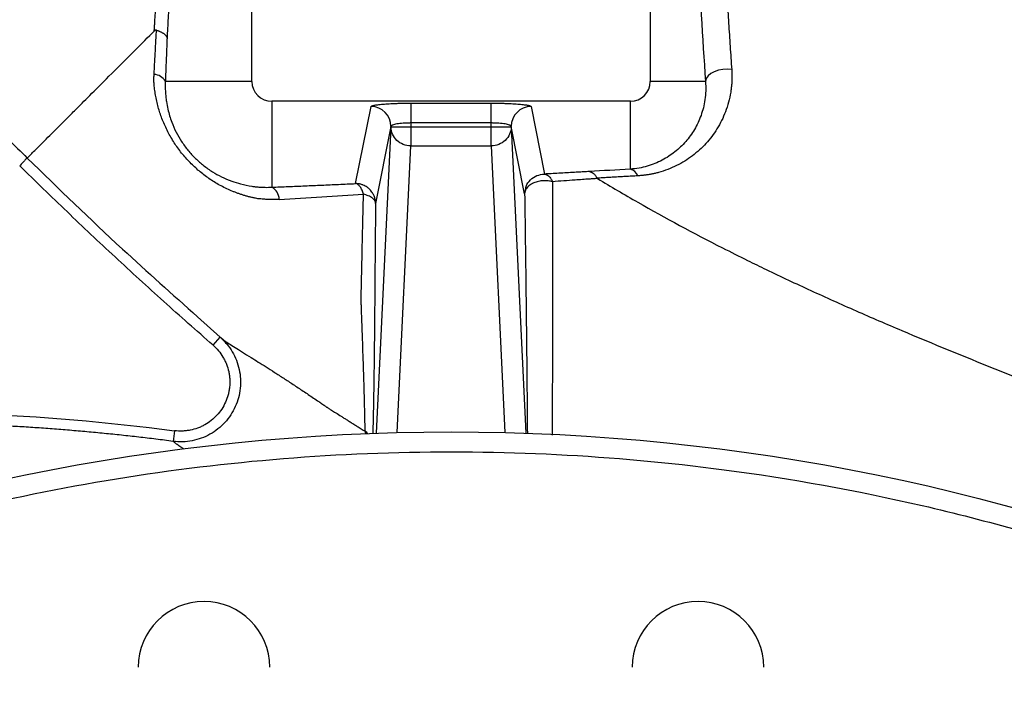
# Model space of a CAD drawing. Header units: inches. Extents: x -31 to 41.9, y -36.4 to 51.2.
# Tile 18 of 32: x -4.3 to 5.5, y 18.3 to 24.9. Entities that reach past the tile are written whole.
import ezdxf

# ---------------------------------------------------------------- set-up
doc = ezdxf.new("R2010")
doc.units = ezdxf.units.IN
doc.header["$MEASUREMENT"] = 0

msp = doc.modelspace()

# ---------------------------------------------------------------- linework, layer by layer
at = {"color": 7, "linetype": 'Continuous', "lineweight": 25}
for p, q in [((-1.9685, 24.3307), (-1.9685, 27.0866)), ((1.9685, 27.0866), (1.9685, 24.3307)), ((-1.9685, 24.3307), (-2.8233, 24.3307)), ((2.514, 24.3307), (1.9685, 24.3307)), ((-1.7717, 24.1339), (-1.7717, 23.2842)), ((1.7717, 24.1339), (-1.7717, 24.1339)), ((1.7717, 23.4627), (1.7717, 24.1339)), ((-0.9426, 23.3201), (-0.7907, 24.0813)), ((-0.3971, 24.1151), (0.3971, 24.1151)), ((-0.3971, 24.1151), (-0.3971, 23.693)), ((0.3971, 23.693), (0.3971, 24.1151)), ((0.7907, 24.0813), (0.9239, 23.4141)), ((-0.5939, 23.8852), (-0.7458, 23.124)), ((-0.5939, 23.8852), (-0.5939, 23.878)), ((0.5939, 23.878), (-0.5939, 23.878)), ((0.3971, 23.919), (-0.3971, 23.919)), ((0.5939, 23.878), (0.5939, 23.8852)), ((0.727, 23.218), (0.5939, 23.8852)), ((-0.3971, 23.693), (0.3971, 23.693)), ((0.727, 23.218), (0.7381, 23.2732)), ((-2.5044, 22.0035), (-2.2816, 21.8028)), ((-2.3517, 21.7229), (-2.2816, 21.8028)), ((-2.2816, 21.8028), (-2.2762, 21.7981)), ((-2.2816, 21.8028), (-2.2629, 21.7836)), ((-2.7329, 20.8782), (-2.7466, 20.7728))]:
    msp.add_line(p, q, dxfattribs=at)
at = {"color": 8, "linetype": 'Continuous', "lineweight": 25}
for p, q in [((-0.5939, 23.878), (-0.739, 20.8531)), ((0.5939, 23.878), (0.739, 20.8531)), ((-0.533, 20.8593), (-0.3971, 23.693)), ((0.3971, 23.693), (0.533, 20.8593))]:
    msp.add_line(p, q, dxfattribs=at)
at = {"color": 7, "linetype": 'Continuous', "lineweight": 25, "flags": 128}
msp.add_lwpolyline([(2.7736, 24.447), (2.7297, 24.451), (2.6848, 24.4487), (2.6413, 24.4403), (2.6013, 24.4261), (2.567, 24.407), (2.5402, 24.3839), (2.5222, 24.358), (2.514, 24.3307)], dxfattribs=at)
at = {"color": 8, "linetype": 'Continuous', "lineweight": 25, "flags": 128}
msp.add_lwpolyline([(-0.8249, 20.8498), (-0.8335, 20.8587), (-0.8493, 20.8723)], dxfattribs=at)
at = {"color": 7, "linetype": 'Continuous', "lineweight": 25}
msp.add_circle((0, 0), 20.8661, dxfattribs=at)
for centre, radius, start, end in [((-2.9417, 24.2622), 0.1368, 30.08707, 86.99344), ((-1.7717, 24.3307), 0.1969, 180, 270), ((1.7717, 24.3307), 0.1969, 270, 0), ((-0.7907, 23.8845), 0.1968, 0.20706, 90.00266), ((0.7907, 23.8845), 0.1968, 89.99734, 179.79294), ((1.7437, 23.3558), 0.1105, 21.79933, 75.35178), ((-1.8408, 23.1582), 0.1437, 2.47652, 61.22718), ((-2.4409, 18.5408), 0.6496, 0, 180), ((2.4409, 18.5408), 0.6496, 0, 180)]:
    msp.add_arc(centre, radius, start, end, dxfattribs=at)
for points, knots in [([(-16.4502, 47.1961), (-16.4443, 47.1556), (-16.4326, 47.0747), (-16.4146, 46.9538), (-16.3963, 46.8336), (-16.3778, 46.7141), (-16.359, 46.5953), (-16.34, 46.4771), (-16.3207, 46.3596), (-16.3011, 46.2428), (-16.2813, 46.1268), (-16.2613, 46.0113), (-16.2411, 45.8966), (-16.2206, 45.7826), (-16.1999, 45.6692), (-16.179, 45.5566), (-16.1579, 45.4446), (-16.1366, 45.3333), (-16.1151, 45.2227), (-16.0934, 45.1128), (-16.0716, 45.0035), (-16.0495, 44.895), (-16.0273, 44.7871), (-16.0049, 44.68), (-15.9824, 44.5735), (-15.9597, 44.4677), (-15.9368, 44.3625), (-15.9138, 44.2581), (-15.8907, 44.1543), (-15.8674, 44.0513), (-15.844, 43.9489), (-15.8205, 43.8471), (-15.7968, 43.7461), (-15.7731, 43.6458), (-15.7492, 43.5461), (-15.7252, 43.4471), (-15.7011, 43.3488), (-15.677, 43.2511), (-15.6527, 43.1541), (-15.6283, 43.0578), (-15.6039, 42.9622), (-15.5793, 42.8673), (-15.5547, 42.773), (-15.5301, 42.6794), (-15.5053, 42.5864), (-15.4805, 42.4941), (-15.4557, 42.4025), (-15.4307, 42.3116), (-15.4058, 42.2212), (-15.3807, 42.1316), (-15.3557, 42.0426), (-15.3306, 41.9543), (-15.3055, 41.8666), (-15.2803, 41.7795), (-15.2551, 41.6931), (-15.2299, 41.6073), (-15.2047, 41.5222), (-15.1794, 41.4377), (-15.1542, 41.3538), (-15.1289, 41.2706), (-15.1036, 41.188), (-15.0783, 41.106), (-15.053, 41.0247), (-15.0278, 40.944), (-15.0025, 40.8639), (-14.9773, 40.7844), (-14.952, 40.7055), (-14.8999, 40.5437), (-14.8143, 40.2832), (-14.6876, 39.9088), (-14.5403, 39.4887), (-14.3124, 38.8624), (-14.0509, 38.1849), (-13.6017, 37.0911), (-13.0549, 35.8697), (-12.439, 34.6372), (-11.9696, 33.7615), (-11.6217, 33.1399), (-11.2787, 32.5516), (-10.942, 31.9954), (-10.5953, 31.444), (-10.2333, 30.8897), (-9.8518, 30.3241), (-9.463, 29.7659), (-9.067, 29.2149), (-8.6291, 28.6244), (-8.1472, 27.997), (-7.6191, 27.3352), (-7.0807, 26.6856), (-6.6582, 26.1947), (-6.3588, 25.8552), (-6.1865, 25.6621), (-6.0127, 25.4695), (-5.8374, 25.2774), (-5.6605, 25.0859), (-5.482, 24.8949), (-5.302, 24.7044), (-5.1204, 24.5144), (-4.9372, 24.325), (-4.7523, 24.136), (-4.5658, 23.9476), (-4.3778, 23.7597), (-4.2513, 23.6351), (-4.188, 23.5728)], [0, 0, 0, 0, 0.004533, 0.009042, 0.013529, 0.017991, 0.022431, 0.026846, 0.031239, 0.035608, 0.039953, 0.044275, 0.048573, 0.052848, 0.0571, 0.061328, 0.065532, 0.069713, 0.07387, 0.078004, 0.082115, 0.086202, 0.090265, 0.094305, 0.098321, 0.102314, 0.106283, 0.110229, 0.114151, 0.11805, 0.121926, 0.125778, 0.129606, 0.133412, 0.137193, 0.140952, 0.144687, 0.148398, 0.152087, 0.155752, 0.159394, 0.163012, 0.166608, 0.17018, 0.173729, 0.177254, 0.180757, 0.184237, 0.187694, 0.191128, 0.19454, 0.197929, 0.201295, 0.204638, 0.207959, 0.211258, 0.214534, 0.217788, 0.221019, 0.224229, 0.227416, 0.230581, 0.233724, 0.236845, 0.239944, 0.243021, 0.246077, 0.24911, 0.261838, 0.276427, 0.292859, 0.311115, 0.350197, 0.373234, 0.442006, 0.498261, 0.525709, 0.551983, 0.577104, 0.601087, 0.623947, 0.649201, 0.674367, 0.69946, 0.724493, 0.749477, 0.780833, 0.81206, 0.843183, 0.874223, 0.883748, 0.893296, 0.902867, 0.912462, 0.922082, 0.931727, 0.941397, 0.951094, 0.960818, 0.97057, 0.980351, 0.99016, 1, 1, 1, 1]), ([(-2.9334, 24.8271), (-2.9324, 24.8403), (-2.9305, 24.8667), (-2.9285, 24.9011), (-2.9258, 24.9405), (-2.9205, 25.019), (-2.9084, 25.1928), (-2.8881, 25.474), (-2.866, 25.7742), (-2.845, 26.0426), (-2.8285, 26.2549), (-2.8123, 26.4581), (-2.7966, 26.6524), (-2.7812, 26.8384), (-2.7662, 27.0172), (-2.7564, 27.1337), (-2.7516, 27.1908)], [0, 0, 0, 0, 0.015726, 0.031374, 0.040967, 0.062742, 0.12545, 0.250694, 0.40717, 0.500649, 0.591905, 0.679649, 0.763818, 0.845353, 0.924102, 1, 1, 1, 1]), ([(2.6208, 27.1716), (2.6218, 27.1476), (2.624, 27.0996), (2.6272, 27.0278), (2.6305, 26.9559), (2.6338, 26.8842), (2.6372, 26.8124), (2.6406, 26.7407), (2.644, 26.6691), (2.6475, 26.5975), (2.651, 26.526), (2.6546, 26.4545), (2.6636, 26.2754), (2.6786, 25.989), (2.6986, 25.632), (2.7176, 25.309), (2.7319, 25.0782), (2.7429, 24.9059), (2.7503, 24.7909), (2.7579, 24.676), (2.7657, 24.5612), (2.7709, 24.4852), (2.7736, 24.447)], [0, 0, 0, 0, 0.024968, 0.049982, 0.075043, 0.100154, 0.125313, 0.150523, 0.175782, 0.201091, 0.226452, 0.251865, 0.277332, 0.41798, 0.560908, 0.66915, 0.778229, 0.822107, 0.866222, 0.910574, 0.955167, 1, 1, 1, 1]), ([(-2.6557, 27.0866), (-2.6581, 27.0531), (-2.6629, 26.9871), (-2.67, 26.8893), (-2.6768, 26.7942), (-2.6834, 26.7017), (-2.6898, 26.612), (-2.7008, 26.4559), (-2.716, 26.237), (-2.7355, 25.9464), (-2.7542, 25.658), (-2.7685, 25.4268), (-2.7783, 25.2617), (-2.7843, 25.1591), (-2.7901, 25.0574), (-2.7957, 24.9566), (-2.8012, 24.8566), (-2.8047, 24.7899), (-2.8065, 24.7569)], [0, 0, 0, 0, 0.045086, 0.08886, 0.131323, 0.172476, 0.212318, 0.250851, 0.37978, 0.501079, 0.629776, 0.750677, 0.793789, 0.836272, 0.878131, 0.919369, 0.95999, 1, 1, 1, 1]), ([(-3.1505, 24.61), (-3.0825, 24.678), (-3.0102, 24.7504), (-2.94, 24.8206), (-2.9334, 24.8271)], [0.596220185, 0.596220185, 0.596220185, 0.596220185, 0.600285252, 0.600707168, 0.600707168, 0.600707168, 0.600707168]), ([(-2.9345, 24.3987), (-2.9333, 24.4214), (-2.9308, 24.4676), (-2.927, 24.5376), (-2.9231, 24.6095), (-2.9191, 24.6833), (-2.9149, 24.759), (-2.9121, 24.8099), (-2.9107, 24.8357)], [0, 0, 0, 0, 0.1549807, 0.3146498, 0.4789954, 0.6480073, 0.8216775, 1, 1, 1, 1]), ([(-2.9107, 24.8357), (-2.9115, 24.8359), (-2.9132, 24.8364), (-2.9157, 24.8366), (-2.9182, 24.8364), (-2.9206, 24.8359), (-2.924, 24.8346), (-2.9284, 24.8318), (-2.9316, 24.8288), (-2.9334, 24.8271)], [0, 0, 0, 0, 0.092377, 0.184195, 0.277218, 0.373141, 0.473517, 0.706216, 1, 1, 1, 1]), ([(-2.9107, 24.8357), (-2.9081, 24.835), (-2.9026, 24.8334), (-2.8942, 24.8306), (-2.8853, 24.8274), (-2.876, 24.8235), (-2.8663, 24.8191), (-2.8566, 24.814), (-2.847, 24.8083), (-2.8398, 24.8032), (-2.8343, 24.7989), (-2.8301, 24.7953), (-2.8255, 24.7909), (-2.8207, 24.7857), (-2.8159, 24.7796), (-2.8117, 24.7727), (-2.8083, 24.765), (-2.8071, 24.7597), (-2.8065, 24.7569)], [0, 0, 0, 0, 0.04465, 0.094344, 0.149154, 0.209127, 0.274267, 0.34453, 0.419806, 0.499907, 0.532978, 0.574907, 0.625588, 0.684843, 0.752391, 0.827828, 0.910603, 1, 1, 1, 1]), ([(-2.8065, 24.7569), (-2.8074, 24.7339), (-2.8093, 24.6878), (-2.8121, 24.6181), (-2.8149, 24.5475), (-2.8178, 24.4761), (-2.8206, 24.4037), (-2.8224, 24.3551), (-2.8233, 24.3307)], [0, 0, 0, 0, 0.162501, 0.326662, 0.492488, 0.659984, 0.829153, 1, 1, 1, 1]), ([(2.7736, 24.447), (2.774, 24.4408), (2.7748, 24.4283), (2.7755, 24.4095), (2.7759, 24.3908), (2.776, 24.3721), (2.7756, 24.3534), (2.775, 24.3347), (2.7739, 24.316), (2.7726, 24.2974), (2.7708, 24.2787), (2.7687, 24.26), (2.7662, 24.2414), (2.7593, 24.1957), (2.7438, 24.1237), (2.7136, 24.0306), (2.6751, 23.9424), (2.6298, 23.8611), (2.5777, 23.7852), (2.5197, 23.7155), (2.4556, 23.6514), (2.3857, 23.5933), (2.3106, 23.5418), (2.2296, 23.4966), (2.1433, 23.4586), (2.0709, 23.4349), (2.0171, 23.4212), (1.9833, 23.4139), (1.9493, 23.4078), (1.9152, 23.4029), (1.881, 23.3991), (1.8578, 23.3976), (1.8463, 23.3968)], [0, 0, 0, 0, 0.011241, 0.022529, 0.033868, 0.045261, 0.05671, 0.06822, 0.079793, 0.091431, 0.103139, 0.114919, 0.126774, 0.138706, 0.202801, 0.268384, 0.33093, 0.394366, 0.455599, 0.517142, 0.578128, 0.638803, 0.699152, 0.758528, 0.81943, 0.878611, 0.899578, 0.920223, 0.940565, 0.960627, 0.980431, 1, 1, 1, 1]), ([(-1.6972, 23.1644), (-1.7037, 23.1641), (-1.7166, 23.1634), (-1.7361, 23.1628), (-1.7555, 23.1624), (-1.775, 23.1625), (-1.7946, 23.1628), (-1.8194, 23.1636), (-1.8482, 23.1651), (-1.8795, 23.1676), (-1.9066, 23.1707), (-1.9286, 23.1743), (-1.9467, 23.1781), (-1.9622, 23.1815), (-1.9777, 23.1851), (-1.9931, 23.1889), (-2.0084, 23.1929), (-2.0236, 23.1971), (-2.0387, 23.2015), (-2.0537, 23.206), (-2.0686, 23.2108), (-2.0835, 23.2157), (-2.0983, 23.2208), (-2.1129, 23.2261), (-2.1275, 23.2315), (-2.1421, 23.2372), (-2.1912, 23.257), (-2.272, 23.2949), (-2.3795, 23.3595), (-2.4781, 23.4329), (-2.5697, 23.5159), (-2.6537, 23.6084), (-2.7292, 23.7103), (-2.794, 23.8192), (-2.8467, 23.9321), (-2.8877, 24.0483), (-2.9118, 24.1455), (-2.9253, 24.2246), (-2.9308, 24.2692), (-2.9337, 24.2987), (-2.9352, 24.316), (-2.9363, 24.3337), (-2.9362, 24.3543), (-2.9357, 24.3752), (-2.9349, 24.3904), (-2.9345, 24.3987)], [0, 0, 0, 0, 0.010621, 0.021217, 0.03179, 0.042342, 0.052876, 0.063395, 0.082421, 0.099168, 0.113655, 0.125907, 0.134276, 0.142612, 0.150918, 0.159195, 0.167443, 0.175666, 0.183862, 0.192035, 0.200184, 0.208313, 0.21642, 0.224509, 0.23258, 0.240634, 0.248673, 0.314686, 0.377882, 0.439017, 0.498867, 0.561585, 0.623912, 0.686762, 0.751002, 0.812538, 0.876178, 0.906766, 0.938822, 0.947164, 0.953555, 0.966342, 0.97533, 0.986549, 1, 1, 1, 1]), ([(-2.8233, 24.3307), (-2.8236, 24.3243), (-2.8241, 24.3113), (-2.8244, 24.2913), (-2.8243, 24.2705), (-2.8238, 24.2489), (-2.8227, 24.2266), (-2.8211, 24.2034), (-2.8189, 24.1796), (-2.8161, 24.155), (-2.8103, 24.1141), (-2.7998, 24.0589), (-2.7819, 23.9915), (-2.7559, 23.9148), (-2.7187, 23.8296), (-2.6649, 23.7358), (-2.6012, 23.6484), (-2.5279, 23.5684), (-2.4461, 23.4967), (-2.3595, 23.436), (-2.266, 23.3843), (-2.1732, 23.3449), (-2.0729, 23.3136), (-1.9945, 23.2975), (-1.9347, 23.2895), (-1.9011, 23.2862), (-1.868, 23.284), (-1.8354, 23.283), (-1.8032, 23.283), (-1.7821, 23.2838), (-1.7717, 23.2842)], [0, 0, 0, 0, 0.012198, 0.024839, 0.037924, 0.051456, 0.065436, 0.079866, 0.094746, 0.11008, 0.125867, 0.17131, 0.213471, 0.252374, 0.316501, 0.376671, 0.438473, 0.499968, 0.560213, 0.623952, 0.683082, 0.749068, 0.805378, 0.875274, 0.896525, 0.917583, 0.938455, 0.959145, 0.979658, 1, 1, 1, 1]), ([(2.514, 24.3307), (2.5195, 24.2666), (2.5168, 24.2063), (2.5009, 24.0946), (2.4876, 24.0428), (2.4526, 23.9448), (2.4306, 23.8984), (2.3797, 23.8122), (2.3508, 23.7723), (2.2862, 23.6982), (2.2501, 23.6638), (2.1723, 23.6024), (2.1306, 23.5751), (2.0404, 23.528), (1.9921, 23.5081), (1.8867, 23.4773), (1.8311, 23.4668), (1.7717, 23.4627)], [0, 0, 0, 0, 0.125, 0.125, 0.25, 0.25, 0.375, 0.375, 0.5, 0.5, 0.625, 0.625, 0.75, 0.75, 0.875, 0.875, 1, 1, 1, 1]), ([(-0.7907, 24.0813), (-0.7906, 24.0816), (-0.7904, 24.0823), (-0.7897, 24.0834), (-0.7886, 24.0844), (-0.7871, 24.0854), (-0.7853, 24.0865), (-0.7815, 24.0882), (-0.7744, 24.0907), (-0.7615, 24.0939), (-0.745, 24.0969), (-0.7177, 24.1009), (-0.675, 24.1054), (-0.6227, 24.1091), (-0.5768, 24.1114), (-0.5413, 24.1128), (-0.505, 24.1139), (-0.4727, 24.1145), (-0.4446, 24.1149), (-0.4209, 24.1151), (-0.405, 24.1151), (-0.3971, 24.1151)], [0, 0, 0, 0, 0.019518, 0.039003, 0.058473, 0.077947, 0.097441, 0.116973, 0.178829, 0.240737, 0.30508, 0.369469, 0.50061, 0.631651, 0.695853, 0.760104, 0.82176, 0.883474, 0.922326, 0.96112, 1, 1, 1, 1]), ([(0.3971, 24.1151), (0.4011, 24.1151), (0.409, 24.1151), (0.4209, 24.1151), (0.4327, 24.115), (0.4446, 24.1149), (0.4563, 24.1147), (0.4766, 24.1145), (0.505, 24.1139), (0.5413, 24.1128), (0.5768, 24.1114), (0.6227, 24.1091), (0.675, 24.1054), (0.7177, 24.1009), (0.745, 24.0969), (0.7615, 24.0939), (0.7744, 24.0907), (0.7825, 24.0879), (0.7873, 24.0854), (0.7899, 24.0834), (0.7905, 24.082), (0.7907, 24.0813)], [0, 0, 0, 0, 0.0194434, 0.0388548, 0.0582522, 0.0776535, 0.0970765, 0.1165391, 0.1781858, 0.2399085, 0.3040925, 0.3683623, 0.4994025, 0.6305439, 0.6948652, 0.7592761, 0.8211164, 0.8830398, 0.9220326, 0.960972, 1, 1, 1, 1]), ([(-4.188, 23.5728), (-4.184, 23.5767), (-4.1652, 23.5956), (-4.0992, 23.6615), (-3.9732, 23.7875), (-3.8554, 23.9052), (-3.7881, 23.9726)], [0.50733417, 0.50733417, 0.50733417, 0.50733417, 0.51915963, 0.53831926, 0.5574789, 0.57663853, 0.57663853, 0.57663853, 0.57663853]), ([(-0.3971, 23.919), (-0.3999, 23.919), (-0.4055, 23.919), (-0.4139, 23.9189), (-0.4223, 23.9188), (-0.4307, 23.9185), (-0.439, 23.9183), (-0.4473, 23.9179), (-0.4555, 23.9175), (-0.4637, 23.917), (-0.4806, 23.9159), (-0.5059, 23.9136), (-0.5353, 23.9094), (-0.5603, 23.9042), (-0.5746, 23.8997), (-0.5826, 23.8962), (-0.5867, 23.894), (-0.5903, 23.8913), (-0.5931, 23.8884), (-0.5936, 23.8863), (-0.5939, 23.8852)], [0, 0, 0, 0, 0.027279, 0.054637, 0.082077, 0.109601, 0.137209, 0.164902, 0.192684, 0.220554, 0.248515, 0.37025, 0.497635, 0.616799, 0.748152, 0.786311, 0.830576, 0.880946, 0.937421, 1, 1, 1, 1]), ([(-0.3971, 23.693), (-0.4228, 23.6932), (-0.4484, 23.6981), (-0.4959, 23.7167), (-0.5177, 23.7305), (-0.5541, 23.7647), (-0.5687, 23.7852), (-0.5885, 23.8298), (-0.5938, 23.8539), (-0.5939, 23.878)], [0, 0, 0, 0, 0.25, 0.25, 0.5, 0.5, 0.75, 0.75, 1, 1, 1, 1]), ([(0.5939, 23.8852), (0.5938, 23.8857), (0.5937, 23.8867), (0.5929, 23.8882), (0.5919, 23.8896), (0.5906, 23.8909), (0.5892, 23.8922), (0.5875, 23.8934), (0.5857, 23.8945), (0.5838, 23.8955), (0.5819, 23.8965), (0.58, 23.8974), (0.5735, 23.9001), (0.5603, 23.9042), (0.5353, 23.9094), (0.5059, 23.9136), (0.4786, 23.9161), (0.4572, 23.9174), (0.4424, 23.9181), (0.4274, 23.9187), (0.4123, 23.919), (0.4022, 23.919), (0.3971, 23.919)], [0, 0, 0, 0, 0.029208, 0.057154, 0.083839, 0.109262, 0.133423, 0.156323, 0.177962, 0.198338, 0.217453, 0.235307, 0.251899, 0.38324, 0.502414, 0.629787, 0.751531, 0.801783, 0.851747, 0.901432, 0.950847, 1, 1, 1, 1]), ([(0.5939, 23.878), (0.5938, 23.8539), (0.5885, 23.8298), (0.5687, 23.7852), (0.5541, 23.7647), (0.5177, 23.7305), (0.4959, 23.7167), (0.4484, 23.6981), (0.4228, 23.6932), (0.3971, 23.693)], [0, 0, 0, 0, 0.25, 0.25, 0.5, 0.5, 0.75, 0.75, 1, 1, 1, 1]), ([(-4.188, 23.5728), (-4.1881, 23.5726), (-4.1899, 23.5709), (-4.1973, 23.5633), (-4.203, 23.5575), (-4.2176, 23.5428), (-4.2263, 23.5339), (-4.2445, 23.5155), (-4.2539, 23.5059), (-4.2626, 23.4971)], [0, 0, 0, 0, 0.25, 0.25, 0.5, 0.5, 0.75, 0.75, 1, 1, 1, 1]), ([(-2.3517, 21.7229), (-2.4334, 21.7945), (-2.515, 21.8663), (-2.6776, 22.0105), (-2.7586, 22.0829), (-3.0008, 22.3011), (-3.1612, 22.4478), (-3.4797, 22.7435), (-3.6378, 22.8926), (-3.9519, 23.193), (-4.1077, 23.3445), (-4.2626, 23.4971)], [0, 0, 0, 0, 0.125, 0.125, 0.25, 0.25, 0.5, 0.5, 0.75, 0.75, 1, 1, 1, 1]), ([(1.367, 23.4389), (1.3481, 23.4378), (1.3105, 23.4357), (1.2614, 23.4329), (1.2055, 23.4297), (1.1172, 23.4248), (1.0185, 23.4193), (0.9455, 23.4152), (0.9239, 23.4141)], [0, 0, 0, 0, 0.1283813, 0.2562166, 0.3332137, 0.5082852, 0.8544179, 1, 1, 1, 1]), ([(0.9239, 23.4141), (0.9254, 23.4138), (0.9286, 23.4133), (0.9336, 23.4119), (0.9388, 23.4101), (0.9442, 23.4076), (0.95, 23.4044), (0.9559, 23.4004), (0.9619, 23.3955), (0.9707, 23.3874), (0.9807, 23.3756), (0.9905, 23.3606), (0.9971, 23.3485), (1.0004, 23.3414), (1.0017, 23.3386)], [0, 0, 0, 0, 0.053098, 0.109609, 0.16955, 0.232918, 0.299687, 0.369805, 0.443191, 0.519727, 0.695282, 0.833503, 0.934736, 1, 1, 1, 1]), ([(1.4473, 23.3706), (1.435, 23.3698), (1.4063, 23.3678), (1.3571, 23.3642), (1.2952, 23.3597), (1.2126, 23.3537), (1.1134, 23.3466), (1.0389, 23.3413), (1.0017, 23.3386)], [0, 0, 0, 0, 0.082877, 0.194073, 0.333382, 0.500555, 0.751041, 1, 1, 1, 1]), ([(1.367, 23.4389), (1.3685, 23.4387), (1.3716, 23.4382), (1.3763, 23.4371), (1.381, 23.4356), (1.3856, 23.4338), (1.3903, 23.4316), (1.3949, 23.429), (1.3995, 23.4261), (1.4041, 23.4229), (1.4097, 23.4183), (1.4165, 23.4121), (1.424, 23.4038), (1.4312, 23.3945), (1.438, 23.3846), (1.4421, 23.3773), (1.4442, 23.3737)], [0, 0, 0, 0, 0.054363, 0.109123, 0.164236, 0.219656, 0.275333, 0.331218, 0.387261, 0.443409, 0.499611, 0.601094, 0.702168, 0.802533, 0.901901, 1, 1, 1, 1]), ([(1.8463, 23.3968), (1.8255, 23.3957), (1.7845, 23.3935), (1.7239, 23.3901), (1.6649, 23.3868), (1.6075, 23.3835), (1.5516, 23.3802), (1.4973, 23.377), (1.4617, 23.3748), (1.4442, 23.3737)], [0, 0, 0, 0, 0.152882, 0.302405, 0.448579, 0.591416, 0.730925, 0.867116, 1, 1, 1, 1]), ([(1.4473, 23.3706), (1.4466, 23.3711), (1.4454, 23.3721), (1.4446, 23.3732), (1.4442, 23.3737)], [0, 0, 0, 0, 0.556479, 1, 1, 1, 1]), ([(1.4473, 23.3706), (1.5787, 23.2907), (1.9797, 23.0545), (2.4768, 22.7874), (2.9077, 22.5717), (3.1981, 22.4302), (3.554, 22.2628), (4.001, 22.0622), (4.6042, 21.8022), (5.6785, 21.3628), (6.9349, 20.882), (8.1971, 20.3877), (9.1403, 20.0011), (10.3845, 19.4525), (11.2929, 18.9896), (11.8789, 18.6461)], [0.0000015, 0.0000015, 0.0000015, 0.0000015, 0.0307437, 0.0926248, 0.1105558, 0.1235654, 0.1545059, 0.1854465, 0.216387, 0.2782681, 0.4020303, 0.4639114, 0.5257925, 0.5876736, 0.7114358, 0.7114358, 0.7114358, 0.7114358]), ([(-1.7717, 23.2842), (-1.7444, 23.2853), (-1.6898, 23.2876), (-1.6078, 23.291), (-1.5255, 23.2945), (-1.443, 23.298), (-1.3603, 23.3015), (-1.2772, 23.3052), (-1.1939, 23.3088), (-1.1104, 23.3126), (-1.0265, 23.3163), (-0.9706, 23.3189), (-0.9426, 23.3201)], [0, 0, 0, 0, 0.097614, 0.195754, 0.29442, 0.393616, 0.493342, 0.593601, 0.694395, 0.795724, 0.897592, 1, 1, 1, 1]), ([(-0.7458, 23.124), (-0.7458, 23.1256), (-0.7458, 23.1289), (-0.7461, 23.1353), (-0.7469, 23.1464), (-0.7503, 23.1687), (-0.7591, 23.1974), (-0.7768, 23.2317), (-0.8001, 23.261), (-0.8314, 23.2872), (-0.8574, 23.3014), (-0.8783, 23.3094), (-0.8909, 23.3134), (-0.9059, 23.3169), (-0.9234, 23.3196), (-0.936, 23.3199), (-0.9426, 23.3201)], [0, 0, 0, 0, 0.015643, 0.031285, 0.062568, 0.125115, 0.250059, 0.354092, 0.499912, 0.61072, 0.749784, 0.785367, 0.828182, 0.878226, 0.9355, 1, 1, 1, 1]), ([(-0.8649, 23.2142), (-0.8688, 23.2284), (-0.8736, 23.2421), (-0.8848, 23.2672), (-0.8912, 23.2785), (-0.905, 23.2973), (-0.9125, 23.3049), (-0.9275, 23.3157), (-0.9352, 23.3189), (-0.9426, 23.3201)], [0, 0, 0, 0, 0.25, 0.25, 0.5, 0.5, 0.75, 0.75, 1, 1, 1, 1]), ([(1.0017, 23.3386), (0.9891, 23.3421), (0.9753, 23.3449), (0.9456, 23.3484), (0.9297, 23.349), (0.897, 23.3476), (0.8802, 23.3455), (0.8474, 23.3382), (0.8314, 23.3331), (0.802, 23.3202), (0.7886, 23.3124), (0.7656, 23.2951), (0.7561, 23.2857), (0.7412, 23.2662), (0.7358, 23.2562), (0.7288, 23.2366), (0.7272, 23.227), (0.727, 23.218)], [0, 0, 0, 0, 0.125, 0.125, 0.25, 0.25, 0.375, 0.375, 0.5, 0.5, 0.625, 0.625, 0.75, 0.75, 0.875, 0.875, 1, 1, 1, 1]), ([(-0.8493, 20.8723), (-0.8493, 20.8756), (-0.8494, 20.8822), (-0.8495, 20.8925), (-0.8496, 20.9032), (-0.8498, 20.9143), (-0.8499, 20.9258), (-0.8501, 20.9377), (-0.8503, 20.95), (-0.8505, 20.9627), (-0.8508, 20.9758), (-0.851, 20.9892), (-0.8513, 21.0031), (-0.8516, 21.0173), (-0.8519, 21.0319), (-0.8525, 21.0584), (-0.8534, 21.0984), (-0.8548, 21.1544), (-0.8564, 21.2148), (-0.8599, 21.3379), (-0.8664, 21.548), (-0.8744, 21.7813), (-0.8804, 21.9494), (-0.8834, 22.0326), (-0.8857, 22.0954), (-0.8873, 22.137), (-0.8879, 22.155), (-0.8884, 22.1688), (-0.8886, 22.1779), (-0.8884, 22.1848), (-0.8882, 22.1921), (-0.8873, 22.2357), (-0.8856, 22.3154), (-0.8831, 22.4303), (-0.8806, 22.5444), (-0.878, 22.6574), (-0.8755, 22.7695), (-0.8729, 22.8812), (-0.8702, 22.9926), (-0.8676, 23.1037), (-0.8658, 23.1773), (-0.8649, 23.2142)], [0, 0, 0, 0, 0.008467, 0.016974, 0.025523, 0.034112, 0.042744, 0.051417, 0.060132, 0.068889, 0.077689, 0.086532, 0.095418, 0.104346, 0.113318, 0.122333, 0.151969, 0.182311, 0.213353, 0.245088, 0.363047, 0.492615, 0.523838, 0.555391, 0.586204, 0.593664, 0.601145, 0.60607, 0.608725, 0.611101, 0.613773, 0.616743, 0.659274, 0.701954, 0.744791, 0.786979, 0.829295, 0.871747, 0.914342, 0.95709, 1, 1, 1, 1]), ([(-0.7458, 23.124), (-0.7461, 23.133), (-0.7488, 23.1423), (-0.7599, 23.1606), (-0.7683, 23.1696), (-0.7898, 23.1859), (-0.8031, 23.1933), (-0.8324, 23.2056), (-0.8485, 23.2105), (-0.8649, 23.2142)], [0, 0, 0, 0, 0.25, 0.25, 0.5, 0.5, 0.75, 0.75, 1, 1, 1, 1]), ([(-2.2763, 21.798), (-2.2742, 21.7961), (-2.2696, 21.7921), (-2.2645, 21.7872), (-2.2618, 21.7846)], [0, 0, 0, 0, 0.464065, 1, 1, 1, 1]), ([(-2.3517, 21.7229), (-2.3126, 21.6886), (-2.2799, 21.6492), (-2.247, 21.5934), (-2.2408, 21.582), (-2.2295, 21.5588), (-2.2244, 21.5471), (-2.2104, 21.5113), (-2.2029, 21.4867), (-2.1947, 21.4489), (-2.1924, 21.436), (-2.1889, 21.4105), (-2.1877, 21.3977), (-2.1856, 21.3593), (-2.1863, 21.3336), (-2.1903, 21.2952), (-2.1921, 21.2823), (-2.1969, 21.2569), (-2.1997, 21.2443), (-2.2098, 21.2072), (-2.2184, 21.183), (-2.2395, 21.1361), (-2.2521, 21.1132), (-2.2804, 21.0703), (-2.2962, 21.0501), (-2.3309, 21.0122), (-2.3501, 20.9944), (-2.3905, 20.9625), (-2.4118, 20.9483), (-2.4453, 20.9295), (-2.4568, 20.9237), (-2.4803, 20.9129), (-2.4924, 20.9079), (-2.5287, 20.8947), (-2.5534, 20.8878), (-2.5912, 20.8806), (-2.6039, 20.8786), (-2.6295, 20.8758), (-2.6425, 20.8748), (-2.6813, 20.8736), (-2.7072, 20.8749), (-2.7329, 20.8782)], [0, 0, 0, 0, 0.125, 0.125, 0.15625, 0.15625, 0.1875, 0.1875, 0.25, 0.25, 0.28125, 0.28125, 0.3125, 0.3125, 0.375, 0.375, 0.40625, 0.40625, 0.4375, 0.4375, 0.5, 0.5, 0.5625, 0.5625, 0.625, 0.625, 0.6875, 0.6875, 0.75, 0.75, 0.78125, 0.78125, 0.8125, 0.8125, 0.875, 0.875, 0.90625, 0.90625, 0.9375, 0.9375, 1, 1, 1, 1]), ([(-1.2534, 21.1287), (-1.2509, 21.1269), (-1.2459, 21.1233), (-1.2379, 21.1177), (-1.2296, 21.1121), (-1.2209, 21.1063), (-1.212, 21.1005), (-1.2028, 21.0947), (-1.1932, 21.0887), (-1.1734, 21.0762), (-1.1392, 21.0545), (-1.096, 21.0272), (-1.058, 21.0032), (-1.0278, 20.9842), (-0.9958, 20.964), (-0.9619, 20.9427), (-0.9261, 20.9203), (-0.8885, 20.8968), (-0.8625, 20.8806), (-0.8493, 20.8723)], [0, 0, 0, 0, 0.031286, 0.062627, 0.09404, 0.125539, 0.157198, 0.188185, 0.219364, 0.250887, 0.370762, 0.501154, 0.565948, 0.632735, 0.701622, 0.772707, 0.84608, 0.92182, 1, 1, 1, 1]), ([(-10.6369, 20.4905), (-10.4737, 20.5282), (-10.3104, 20.5641), (-9.9836, 20.632), (-9.4932, 20.7282), (-9.0019, 20.8075), (-8.0182, 20.944), (-7.3609, 21.0054), (-6.0436, 21.07), (-5.3835, 21.0732), (-4.0604, 21.0205), (-3.3974, 20.9647), (-2.7329, 20.8782)], [0, 0, 0, 0, 0.0625, 0.0625, 0.125, 0.25, 0.25, 0.5, 0.5, 0.75, 0.75, 1, 1, 1, 1]), ([(-2.7466, 20.7728), (-2.775, 20.7765), (-2.8316, 20.7838), (-2.9166, 20.7943), (-3.0016, 20.8046), (-3.0867, 20.8145), (-3.1719, 20.824), (-3.2571, 20.8333), (-3.3424, 20.8422), (-3.4277, 20.8508), (-3.513, 20.8591), (-3.5984, 20.867), (-3.6839, 20.8746), (-3.7694, 20.8819), (-3.8549, 20.8888), (-3.9405, 20.8954), (-4.0262, 20.9017), (-4.1119, 20.9077), (-4.1976, 20.9133), (-4.2834, 20.9186), (-4.3692, 20.9236), (-4.455, 20.9282), (-4.5409, 20.9325), (-4.6268, 20.9365), (-4.7128, 20.9402), (-4.7987, 20.9435), (-4.8848, 20.9464), (-4.9708, 20.9491), (-5.0569, 20.9514), (-5.143, 20.9534), (-5.2292, 20.955), (-5.3154, 20.9563), (-5.4016, 20.9573), (-5.4878, 20.958), (-5.5741, 20.9583), (-5.6604, 20.9582), (-5.7467, 20.9579), (-5.833, 20.9572), (-5.9194, 20.9561), (-6.0057, 20.9548), (-6.0921, 20.953), (-6.1786, 20.951), (-6.265, 20.9486), (-6.3515, 20.9459), (-6.4379, 20.9428), (-6.5244, 20.9394), (-6.6109, 20.9357), (-6.7273, 20.9302), (-6.8735, 20.9225), (-7.0497, 20.9117), (-7.2262, 20.8995), (-7.4029, 20.8859), (-7.5798, 20.8709), (-7.757, 20.8544), (-7.9343, 20.8364), (-8.1119, 20.817), (-8.2896, 20.7961), (-8.4675, 20.7737), (-8.6456, 20.7499), (-8.8239, 20.7245), (-9.0023, 20.6977), (-9.1808, 20.6693), (-9.3595, 20.6395), (-9.5383, 20.6081), (-9.7172, 20.5751), (-9.8962, 20.5407), (-10.0753, 20.5046), (-10.2544, 20.4671), (-10.4337, 20.428), (-10.5531, 20.4007), (-10.6128, 20.387)], [0, 0, 0, 0, 0.010815, 0.021633, 0.032452, 0.043273, 0.054097, 0.064922, 0.075749, 0.086579, 0.09741, 0.108244, 0.11908, 0.129919, 0.140759, 0.151602, 0.162448, 0.173296, 0.184146, 0.194999, 0.205854, 0.216712, 0.227573, 0.238436, 0.249302, 0.260171, 0.271042, 0.281917, 0.292794, 0.303674, 0.314557, 0.325443, 0.336332, 0.347224, 0.358119, 0.369017, 0.379919, 0.390823, 0.401731, 0.412643, 0.423557, 0.434475, 0.445397, 0.456321, 0.46725, 0.478182, 0.489117, 0.500056, 0.522313, 0.544612, 0.566953, 0.589336, 0.611763, 0.634233, 0.656747, 0.679306, 0.701908, 0.724556, 0.747249, 0.769989, 0.792774, 0.815606, 0.838485, 0.861412, 0.884387, 0.907411, 0.930483, 0.953605, 0.976777, 1, 1, 1, 1]), ([(-2.6979, -20.4925), (-3.3685, -20.4042), (-4.0348, -20.2829), (-5.3522, -19.9758), (-6.0034, -19.7898), (-7.2844, -19.355), (-7.9143, -19.1061), (-9.1465, -18.5478), (-9.7489, -18.2383), (-10.9204, -17.5619), (-11.4896, -17.195), (-12.5892, -16.407), (-13.1197, -15.986), (-14.1368, -15.094), (-14.6234, -14.623), (-15.5482, -13.6357), (-15.9863, -13.1193), (-16.8098, -12.046), (-17.1952, -11.4892), (-17.9096, -10.3404), (-18.2386, -9.7484), (-18.8369, -8.5351), (-19.1062, -7.9138), (-19.5828, -6.6477), (-19.7899, -6.003), (-20.1401, -4.6963), (-20.283, -4.0343), (-20.5034, -2.6996), (-20.5808, -2.0268), (-20.6693, -0.6769), (-20.6804, 0.0002), (-20.6472, 1.0143), (-20.6278, 1.352), (-20.5863, 1.8577), (-20.5705, 2.026), (-20.5435, 2.2782), (-20.5293, 2.4043), (-20.5113, 2.5511), (-20.502, 2.6245), (-20.4973, 2.6612), (-20.4949, 2.6795), (-20.4937, 2.6887), (-20.4931, 2.6933), (-20.4928, 2.6956), (-20.4926, 2.6966), (-20.4925, 2.6972), (-20.4925, 2.6975), (-20.3823, 3.5346), (-20.2208, 4.3645), (-19.7977, 5.9985), (-19.5361, 6.8025), (-18.9165, 8.3725), (-18.5585, 9.1385), (-17.9535, 10.2504), (-17.7404, 10.6149), (-17.4044, 11.1513), (-17.2897, 11.3283), (-17.1135, 11.5913), (-17.0245, 11.7221), (-16.9188, 11.8734), (-16.8655, 11.9488), (-16.8388, 11.9864), (-16.8254, 12.0052), (-16.8187, 12.0146), (-16.8153, 12.0193), (-16.8139, 12.0213), (-16.813, 12.0227), (-16.8124, 12.0234), (-16.6959, 12.1863), (-16.5776, 12.3468), (-16.3965, 12.5851), (-16.3051, 12.7035), (-16.1971, 12.8406), (-16.1426, 12.9088), (-16.1153, 12.9428), (-16.1017, 12.9598), (-16.0948, 12.9683), (-16.0914, 12.9726), (-16.0897, 12.9747), (-16.0888, 12.9758), (-16.0884, 12.9763), (-16.0882, 12.9765), (-16.0881, 12.9767), (-16.088, 12.9768), (-16.066, 13.0041), (-16.0237, 13.0565), (-15.9287, 13.1719), (-15.8917, 13.2166), (-15.8282, 13.2925), (-15.8056, 13.3193), (-15.7697, 13.3618), (-15.7512, 13.3835), (-15.7288, 13.4099), (-15.7173, 13.4233), (-15.7115, 13.4301), (-15.7086, 13.4335), (-15.7074, 13.435), (-15.7065, 13.4359), (-15.7061, 13.4365), (-15.6092, 13.5497), (-15.5273, 13.643), (-15.428, 13.755), (-15.3988, 13.7876), (-15.361, 13.8297), (-15.3493, 13.8426), (-15.3334, 13.8602), (-15.3259, 13.8686), (-15.3177, 13.8776), (-15.3138, 13.8819), (-15.3118, 13.8841), (-15.3109, 13.8851), (-15.3104, 13.8856), (-15.3102, 13.8858), (-15.3101, 13.886), (-15.3101, 13.886), (-15.0513, 14.1713), (-14.7846, 14.4493), (-14.3733, 14.8548), (-14.2344, 14.988), (-14.0231, 15.1849), (-13.9168, 15.2827), (-13.7916, 15.3953), (-13.7287, 15.4514), (-13.6971, 15.4793), (-13.6814, 15.4932), (-13.6735, 15.5002), (-13.6695, 15.5037), (-13.6676, 15.5054), (-13.6666, 15.5063), (-13.6661, 15.5067), (-13.6658, 15.5069), (-13.6657, 15.507), (-13.6656, 15.5071), (-13.6656, 15.5071), (-13.6626, 15.5098), (-13.643, 15.527), (-13.5706, 15.5904), (-13.5176, 15.6366), (-13.3774, 15.7567), (-13.2901, 15.8307), (-13.0799, 16.0048), (-12.957, 16.1049), (-12.6735, 16.3289), (-12.513, 16.4528), (-12.1522, 16.7211), (-11.9519, 16.8655), (-11.5089, 17.1708), (-11.2663, 17.3317), (-10.8687, 17.5817), (-10.7305, 17.6665), (-10.5146, 17.7952), (-10.4412, 17.8384), (-10.3288, 17.9035), (-10.2721, 17.9362), (-10.205, 17.9744), (-10.1711, 17.9935), (-10.1542, 18.0031), (-10.1457, 18.0079), (-10.1414, 18.0103), (-10.1393, 18.0115), (-10.1382, 18.0121), (-10.1377, 18.0124), (-10.1375, 18.0125), (-10.1373, 18.0126), (-10.1372, 18.0127), (-9.1712, 18.5563), (-8.1615, 19.022), (-6.0804, 19.7858), (-5.0091, 20.0838), (-2.8326, 20.5043), (-1.7274, 20.6268), (0.4884, 20.6932), (1.599, 20.6371), (2.6979, 20.4925)], [0, 0, 0, 0, 0.03125, 0.03125, 0.0625, 0.0625, 0.09375, 0.09375, 0.125, 0.125, 0.15625, 0.15625, 0.1875, 0.1875, 0.21875, 0.21875, 0.25, 0.25, 0.28125, 0.28125, 0.3125, 0.3125, 0.34375, 0.34375, 0.375, 0.375, 0.40625, 0.40625, 0.4375, 0.4375, 0.46875, 0.46875, 0.484375, 0.484375, 0.492187, 0.492187, 0.496094, 0.498047, 0.499023, 0.499512, 0.499756, 0.499878, 0.499939, 0.499969, 0.499985, 0.499985, 0.5, 0.5, 0.53125, 0.53125, 0.5625, 0.5625, 0.59375, 0.59375, 0.609375, 0.609375, 0.617187, 0.617187, 0.621094, 0.623047, 0.624023, 0.624512, 0.624756, 0.624878, 0.624939, 0.624969, 0.624969, 0.625, 0.625, 0.632812, 0.632812, 0.636719, 0.638672, 0.639648, 0.640137, 0.640381, 0.640503, 0.640564, 0.640594, 0.64061, 0.640617, 0.640621, 0.640621, 0.640625, 0.640625, 0.644531, 0.644531, 0.646484, 0.646484, 0.647461, 0.647461, 0.647949, 0.648193, 0.648315, 0.648376, 0.648407, 0.648422, 0.648422, 0.648437, 0.648437, 0.652344, 0.652344, 0.654297, 0.654297, 0.655273, 0.655273, 0.655762, 0.656006, 0.656128, 0.656189, 0.656219, 0.656235, 0.656242, 0.656242, 0.65625, 0.65625, 0.671875, 0.671875, 0.679687, 0.679687, 0.683594, 0.685547, 0.686523, 0.687012, 0.687256, 0.687378, 0.687439, 0.687469, 0.687485, 0.687492, 0.687496, 0.687498, 0.687498, 0.6875, 0.6875, 0.695312, 0.695312, 0.703125, 0.703125, 0.710937, 0.710937, 0.71875, 0.71875, 0.726562, 0.726562, 0.734375, 0.734375, 0.742187, 0.742187, 0.746094, 0.746094, 0.748047, 0.748047, 0.749023, 0.749512, 0.749756, 0.749878, 0.749939, 0.749969, 0.749985, 0.749992, 0.749996, 0.749998, 0.749998, 0.75, 0.75, 0.8125, 0.8125, 0.875, 0.875, 0.9375, 0.9375, 1, 1, 1, 1]), ([(2.6979, 20.4925), (3.3557, 20.4059), (4.0094, 20.2875), (5.3024, 19.9886), (5.9416, 19.808), (7.1998, 19.3861), (7.8188, 19.1449), (9.0306, 18.604), (9.6235, 18.3043), (10.7777, 17.6494), (11.339, 17.2941), (12.4249, 16.5313), (12.9494, 16.1237), (13.9569, 15.2599), (14.4398, 14.8038), (15.3596, 13.8472), (15.7964, 13.3467), (16.6199, 12.306), (17.0066, 11.7659), (17.7262, 10.6509), (18.0592, 10.0761), (18.6682, 8.897), (18.9444, 8.2928), (19.4372, 7.0607), (19.654, 6.4328), (20.0261, 5.159), (20.1815, 4.5131), (20.4294, 3.2094), (20.5219, 2.5516), (20.613, 1.5605), (20.6354, 1.2294), (20.657, 0.7322), (20.6622, 0.5664), (20.667, 0.3176), (20.6687, 0.1932), (20.6692, 0.0636), (20.6693, 0.0143), (20.6693, 0.0053), (20.6693, 0.0014), (20.6693, -0.0001), (20.6693, -0.0004), (20.6693, -0.001), (20.6693, -0.0018), (20.6693, -0.0037), (20.6693, -0.0232), (20.6692, -0.0777), (20.6689, -0.1309), (20.6641, -0.734), (20.6362, -1.2918), (20.5386, -2.3842), (20.469, -2.919), (20.2928, -3.9627), (20.1862, -4.4716), (19.9411, -5.4618), (19.8025, -5.943), (19.4981, -6.8764), (19.3322, -7.3285), (18.9778, -8.2027), (18.7893, -8.6248), (18.3938, -9.4388), (18.1869, -9.8307), (17.759, -10.5842), (17.5379, -10.9459), (17.0854, -11.6396), (16.854, -11.9716), (16.3844, -12.6067), (16.1462, -12.9098), (15.6663, -13.4881), (15.4246, -13.7633), (14.9407, -14.2871), (14.6985, -14.5357), (13.9752, -15.2436), (13.4975, -15.6651), (12.5693, -16.4192), (12.1187, -16.752), (11.5814, -17.1204), (11.4752, -17.1918), (11.318, -17.2953), (11.2399, -17.3463), (11.1497, -17.4042), (11.1096, -17.4298), (11.0944, -17.4394), (11.0916, -17.4412), (11.0904, -17.442), (11.0899, -17.4423), (11.0897, -17.4424), (11.0894, -17.4426), (11.0889, -17.4429), (11.0832, -17.4466), (11.0671, -17.4568), (10.716, -17.6791), (10.3757, -17.8802), (9.7292, -18.24), (9.4128, -18.4048), (8.7965, -18.7072), (8.4965, -18.8449), (7.9152, -19.0963), (7.6339, -19.2101), (7.2274, -19.3651), (7.0945, -19.4141), (6.899, -19.484), (6.8346, -19.5067), (6.7548, -19.5344), (6.7369, -19.5406), (6.7191, -19.5467), (6.7151, -19.5481), (6.7129, -19.5488), (6.7064, -19.5511), (6.6933, -19.5556), (6.6453, -19.5719), (6.6017, -19.5867), (6.0073, -19.7858), (5.44, -19.9493), (4.58, -20.1576), (4.2918, -20.2209), (3.9301, -20.2923), (3.8215, -20.3132), (3.6945, -20.3365), (3.631, -20.3479), (3.6027, -20.3529), (3.5919, -20.3548), (3.5899, -20.3552), (3.5891, -20.3553), (3.5886, -20.3554), (3.5886, -20.3554), (3.5885, -20.3554), (3.5871, -20.3556), (3.5834, -20.3563), (3.5007, -20.3709), (3.4128, -20.3858), (3.1389, -20.4304), (2.9319, -20.4616), (2.4688, -20.5227), (2.2126, -20.5525), (1.6509, -20.6052), (1.3454, -20.6281), (0.8501, -20.6525), (0.6788, -20.6589), (0.4571, -20.6643), (0.39, -20.6657), (0.3107, -20.667), (0.2708, -20.6675), (0.2529, -20.6677), (0.2461, -20.6678), (0.2449, -20.6678), (0.2444, -20.6678), (0.2441, -20.6679), (0.2442, -20.6679), (0.2442, -20.6679), (0.2441, -20.6679), (0.2439, -20.6679), (0.2394, -20.6679), (0.2317, -20.668), (0.1785, -20.6686), (0.0856, -20.6696), (-0.2008, -20.6688), (-0.3944, -20.667), (-0.8819, -20.6519), (-1.1759, -20.6387), (-1.8632, -20.588), (-2.2565, -20.5506), (-2.6979, -20.4925)], [0, 0, 0, 0, 0.03125, 0.03125, 0.0625, 0.0625, 0.09375, 0.09375, 0.125, 0.125, 0.15625, 0.15625, 0.1875, 0.1875, 0.21875, 0.21875, 0.25, 0.25, 0.28125, 0.28125, 0.3125, 0.3125, 0.34375, 0.34375, 0.375, 0.375, 0.40625, 0.40625, 0.4375, 0.4375, 0.453125, 0.453125, 0.460938, 0.460938, 0.464844, 0.466797, 0.467041, 0.467163, 0.467224, 0.467224, 0.467232, 0.467232, 0.467239, 0.467255, 0.467285, 0.467773, 0.46875, 0.46875, 0.484375, 0.484375, 0.5, 0.5, 0.515625, 0.515625, 0.53125, 0.53125, 0.546875, 0.546875, 0.5625, 0.5625, 0.578125, 0.578125, 0.59375, 0.59375, 0.609375, 0.609375, 0.625, 0.625, 0.640625, 0.640625, 0.65625, 0.65625, 0.6875, 0.6875, 0.71875, 0.71875, 0.726563, 0.726563, 0.730469, 0.732422, 0.733398, 0.733521, 0.733582, 0.733612, 0.733612, 0.73362, 0.73362, 0.733627, 0.733643, 0.733887, 0.734375, 0.75, 0.75, 0.765625, 0.765625, 0.78125, 0.78125, 0.796875, 0.796875, 0.804688, 0.804688, 0.808594, 0.808594, 0.80957, 0.809692, 0.809692, 0.809814, 0.809814, 0.810059, 0.810547, 0.8125, 0.8125, 0.84375, 0.84375, 0.859375, 0.859375, 0.863281, 0.865234, 0.866211, 0.866699, 0.86676, 0.866791, 0.866806, 0.866806, 0.866814, 0.866814, 0.866821, 0.866943, 0.867188, 0.875, 0.875, 0.890625, 0.890625, 0.90625, 0.90625, 0.921875, 0.921875, 0.929688, 0.929688, 0.931641, 0.932617, 0.933105, 0.93335, 0.93338, 0.933395, 0.933403, 0.933403, 0.933407, 0.933407, 0.933411, 0.933472, 0.933594, 0.9375, 0.9375, 0.953125, 0.953125, 0.96875, 0.96875, 0.984375, 0.984375, 1, 1, 1, 1])]:
    msp.add_open_spline(points, degree=3, knots=knots, dxfattribs=at)
for points in [[(2.364, 27.0866), (2.4061, 26.111), (2.456, 25.1914), (2.514, 24.3307)], [(-3.7881, 23.9726), (-3.7708, 23.9898), (-3.7167, 24.0439), (-3.5777, 24.1829), (-3.387, 24.3736), (-3.2324, 24.5282), (-3.1505, 24.61)], [(1.7717, 23.4627), (1.635, 23.455), (1.5001, 23.4471), (1.367, 23.4389)], [(-1.6972, 23.1644), (-1.4163, 23.1805), (-1.139, 23.1972), (-0.8649, 23.2142)]]:
    msp.add_open_spline(points, degree=3, dxfattribs=at)
at = {"color": 8, "linetype": 'Continuous', "lineweight": 25}
for points, knots in [([(-4.188, 23.5728), (-3.8772, 23.2703), (-3.3272, 22.7352), (-2.7538, 22.2253), (-2.5044, 22.0035)], [0, 0, 0, 0, 0.565125, 1, 1, 1, 1]), ([(0.7381, 23.2732), (0.7392, 23.2798), (0.7445, 23.3118), (0.7826, 23.3594), (0.8463, 23.4052), (0.898, 23.4111), (0.9239, 23.4141)], [0, 0, 0, 0, 0.080787, 0.387191, 0.693596, 1, 1, 1, 1]), ([(1.0017, 23.3386), (1.0019, 23.2006), (1.0024, 22.9253), (1.0025, 22.4883), (1.0023, 22.0736), (1.0014, 21.6845), (1.0013, 21.3245), (0.9985, 21.0409), (1.0002, 20.8752), (1.0006, 20.8352)], [0, 0, 0, 0, 0.182769, 0.364672, 0.54624, 0.682523, 0.819141, 0.956336, 1, 1, 1, 1]), ([(0.727, 23.218), (0.7288, 23.1022), (0.7323, 22.8707), (0.7371, 22.5059), (0.7417, 22.129), (0.746, 21.7401), (0.7499, 21.3391), (0.7525, 21.0407), (0.7538, 20.8738), (0.754, 20.8471)], [0, 0, 0, 0, 0.161533, 0.322887, 0.484428, 0.646106, 0.807366, 0.96929, 1, 1, 1, 1]), ([(-0.7458, 23.124), (-0.7465, 23.0516), (-0.748, 22.9069), (-0.75, 22.6866), (-0.752, 22.4638), (-0.7539, 22.2382), (-0.7556, 22.0043), (-0.7578, 21.7726), (-0.7603, 21.5493), (-0.7631, 21.3421), (-0.7663, 21.1541), (-0.7697, 20.9849), (-0.7723, 20.8933), (-0.7736, 20.8481)], [0, 0, 0, 0, 0.088644, 0.177006, 0.26513, 0.35378, 0.442886, 0.535961, 0.631811, 0.724501, 0.814888, 0.908552, 1, 1, 1, 1]), ([(-2.2762, 21.7981), (-2.2731, 21.7954), (-2.2656, 21.7887), (-2.2391, 21.7687), (-2.1955, 21.7395), (-2.1364, 21.7019), (-2.0635, 21.6563), (-1.9848, 21.6072), (-1.9051, 21.5572), (-1.8282, 21.5086), (-1.7442, 21.455), (-1.6547, 21.3973), (-1.5603, 21.3355), (-1.4621, 21.2704), (-1.3768, 21.213), (-1.3221, 21.1758), (-1.3001, 21.1607), (-1.2935, 21.1562), (-1.2868, 21.1517), (-1.276, 21.1442), (-1.2656, 21.1371), (-1.257, 21.1312), (-1.2544, 21.1294), (-1.2537, 21.1289), (-1.2534, 21.1287)], [0, 0, 0, 0, 0.057914, 0.141968, 0.227538, 0.310408, 0.395806, 0.483573, 0.546132, 0.609911, 0.674873, 0.740987, 0.805195, 0.870479, 0.935234, 0.967615, 0.971656, 0.975701, 0.979752, 0.983807, 0.995464, 0.998621, 0.999533, 1, 1, 1, 1]), ([(-2.2629, 21.7836), (-2.2468, 21.7679), (-2.2082, 21.7305), (-2.16, 21.6596), (-2.1184, 21.575), (-2.0911, 21.4845), (-2.0784, 21.391), (-2.0808, 21.2965), (-2.098, 21.2037), (-2.1299, 21.1147), (-2.1754, 21.0321), (-2.2335, 20.9575), (-2.3027, 20.8933), (-2.3813, 20.8407), (-2.467, 20.8014), (-2.5581, 20.7763), (-2.6523, 20.765), (-2.7151, 20.7702), (-2.7466, 20.7728)], [0, 0, 0, 0, 0.045415, 0.10894, 0.172655, 0.236108, 0.299893, 0.363299, 0.427131, 0.490511, 0.554364, 0.617741, 0.681588, 0.74498, 0.808797, 0.872225, 0.935999, 1, 1, 1, 1]), ([(-0.8493, 20.8723), (-0.8493, 20.8723), (-0.8493, 20.8722), (-0.8492, 20.872), (-0.849, 20.8711), (-0.8484, 20.8676), (-0.8468, 20.8593), (-0.8457, 20.8501), (-0.845, 20.8442)], [0, 0, 0, 0, 0.001052, 0.008932, 0.030468, 0.111422, 0.425789, 1, 1, 1, 1]), ([(-2.6383, 20.6963), (-2.6527, 20.7055), (-2.6827, 20.7247), (-2.7139, 20.7461), (-2.7361, 20.7631), (-2.7431, 20.7695), (-2.7466, 20.7728)], [0, 0, 0, 0, 0.235421, 0.489545, 0.736474, 1, 1, 1, 1])]:
    msp.add_open_spline(points, degree=3, knots=knots, dxfattribs=at)

doc.saveas('drawing.dxf')
